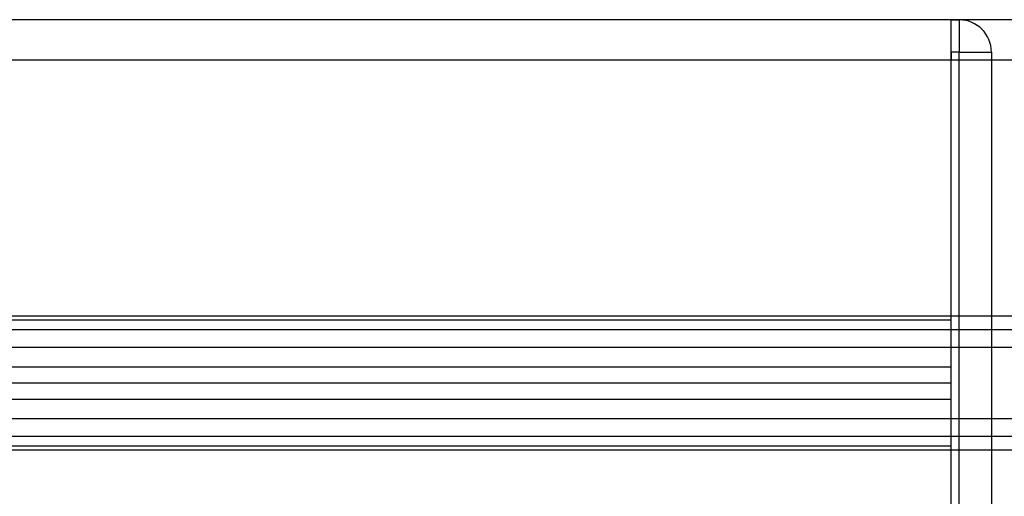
# Model space of a CAD drawing. Header units: millimetres. Extents: x -535 to 1155, y 0 to 326.
# Tile 55 of 116: x 185.68 to 202.29, y 144.46 to 152.5. Entities that reach past the tile are written whole.
import ezdxf

# ---------------------------------------------------------------- set-up
doc = ezdxf.new("R2010")
doc.units = ezdxf.units.MM

msp = doc.modelspace()

# ---------------------------------------------------------------- linework, layer by layer
at = {"color": 7, "linetype": 'Continuous', "lineweight": 25}
for p, q in [((312.2075, 152.4973), (-24.8542, 152.4973)), ((201.3958, 152.4973), (201.3958, 152.495)), ((201.3958, 152.495), (201.532, 152.495)), ((201.3958, 151.9502), (201.3958, 152.495)), ((201.532, 152.495), (201.532, 151.9502)), ((300.4955, 151.8164), (-13.1422, 151.8164)), ((201.3958, 151.8164), (65.2093, 151.8164)), ((201.3958, 151.9502), (201.3958, 151.8164)), ((201.3958, 140.7829), (201.3958, 151.9502)), ((201.532, 151.9502), (201.3958, 151.9502)), ((201.532, 140.7829), (201.532, 151.9502)), ((201.532, 151.9502), (202.0768, 151.9502)), ((202.0768, 151.9502), (202.0768, 140.7829)), ((300.4955, 147.4993), (-13.1422, 147.4993)), ((201.3958, 147.4993), (65.2093, 147.4993)), ((201.3958, 147.4312), (65.2093, 147.4312)), ((300.4955, 147.2671), (-13.1422, 147.2671)), ((300.4955, 146.9684), (-13.1422, 146.9684)), ((201.3958, 146.6413), (65.2093, 146.6413)), ((201.3958, 146.369), (65.2093, 146.369)), ((201.3958, 146.0966), (65.2093, 146.0966)), ((300.4955, 145.7695), (-13.1422, 145.7695)), ((300.4955, 145.4708), (-13.1422, 145.4708)), ((300.4955, 145.2386), (-13.1422, 145.2386)), ((201.3958, 145.3067), (65.2093, 145.3067)), ((201.3958, 145.2386), (65.2093, 145.2386))]:
    msp.add_line(p, q, dxfattribs=at)
msp.add_arc((201.532, 151.9502), 0.5447, 0, 90, dxfattribs=at)

doc.saveas('drawing.dxf')
